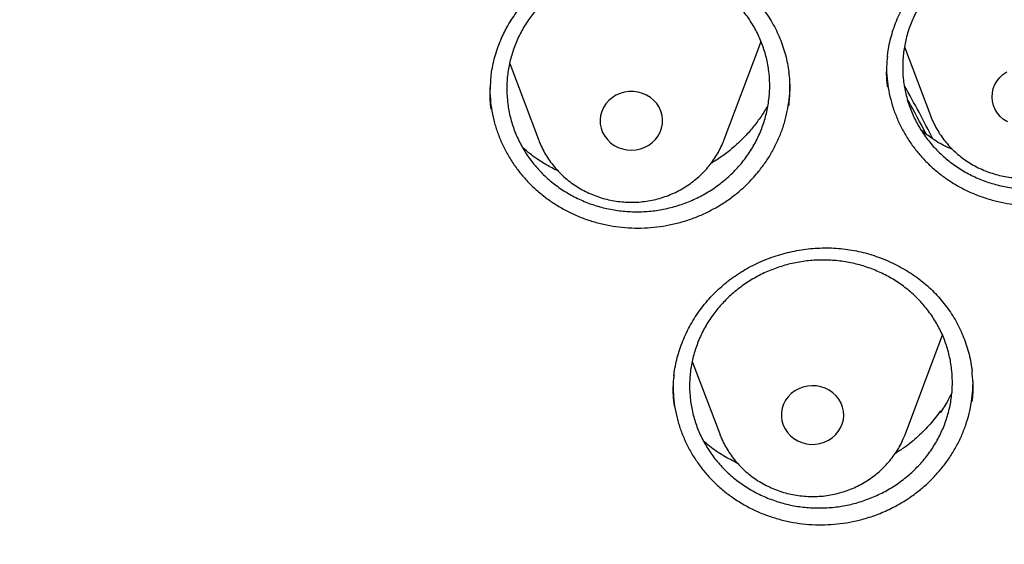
# Model space of a CAD drawing. Header units: millimetres. Extents: x 8 to 806, y 12 to 1720.
# Tile 115 of 130: x 402 to 414, y 1567 to 1574. Entities that reach past the tile are written whole.
import ezdxf

# ---------------------------------------------------------------- set-up
doc = ezdxf.new("R2010")
doc.units = ezdxf.units.MM

msp = doc.modelspace()

# ---------------------------------------------------------------- linework, layer by layer
at = {"color": 7, "linetype": 'Continuous', "lineweight": 30}
for p, q in [((410.67, 1572.512), (411.117, 1573.7)), ((411.117, 1573.7), (411.142, 1573.771)), ((412.978, 1573.7), (413.309, 1572.821)), ((407.926, 1573.489), (408.294, 1572.512)), ((408.294, 1572.512), (408.296, 1572.504)), ((412.988, 1568.745), (413.435, 1569.933)), ((413.435, 1569.933), (413.463, 1570.013)), ((410.262, 1569.673), (410.612, 1568.745)), ((413.433, 1569.014), (413.438, 1569.041)), ((413.438, 1569.041), (413.442, 1569.027)), ((410.612, 1568.744), (410.616, 1568.734))]:
    msp.add_line(p, q, dxfattribs=at)
at = {"color": 7, "linetype": 'Continuous', "lineweight": 30, "flags": 128}
for points in [[(414.293, 1572.74), (414.245, 1572.771), (414.202, 1572.808), (414.166, 1572.851), (414.137, 1572.899), (414.115, 1572.95), (414.102, 1573.003), (414.097, 1573.058), (414.101, 1573.112), (414.113, 1573.166), (414.133, 1573.217), (414.161, 1573.265), (414.196, 1573.309), (414.237, 1573.348), (414.285, 1573.38)], [(409.175, 1572.512), (409.216, 1572.473), (409.262, 1572.439), (409.313, 1572.413), (409.368, 1572.393), (409.425, 1572.382), (409.483, 1572.378), (409.542, 1572.382), (409.598, 1572.394), (409.653, 1572.414), (409.704, 1572.441), (409.75, 1572.475), (409.79, 1572.514), (409.824, 1572.559), (409.85, 1572.608), (409.869, 1572.66), (409.879, 1572.714), (409.881, 1572.768), (409.875, 1572.823), (409.86, 1572.876), (409.837, 1572.926), (409.806, 1572.973), (409.769, 1573.015), (409.725, 1573.051), (409.676, 1573.081), (409.623, 1573.104), (409.567, 1573.12), (409.509, 1573.128), (409.451, 1573.127), (409.393, 1573.119), (409.337, 1573.103), (409.284, 1573.08), (409.236, 1573.049), (409.193, 1573.013), (409.155, 1572.97), (409.125, 1572.923), (409.103, 1572.873), (409.088, 1572.82), (409.082, 1572.765), (409.084, 1572.711), (409.095, 1572.657), (409.114, 1572.605), (409.141, 1572.556), (409.175, 1572.512)], [(411.424, 1568.858), (411.448, 1568.808), (411.479, 1568.762), (411.518, 1568.72), (411.562, 1568.684), (411.611, 1568.655), (411.665, 1568.633), (411.721, 1568.618), (411.779, 1568.611), (411.837, 1568.612), (411.895, 1568.621), (411.95, 1568.638), (412.003, 1568.663), (412.051, 1568.694), (412.093, 1568.731), (412.13, 1568.774), (412.159, 1568.821), (412.181, 1568.872), (412.195, 1568.925), (412.2, 1568.98), (412.197, 1569.035), (412.185, 1569.088), (412.165, 1569.14), (412.137, 1569.188), (412.102, 1569.232), (412.061, 1569.271), (412.014, 1569.303), (411.962, 1569.329), (411.907, 1569.348), (411.85, 1569.358), (411.792, 1569.361), (411.734, 1569.356), (411.677, 1569.343), (411.623, 1569.323), (411.572, 1569.295), (411.527, 1569.26), (411.487, 1569.22), (411.454, 1569.175), (411.429, 1569.126), (411.411, 1569.074), (411.401, 1569.02), (411.401, 1568.965), (411.408, 1568.91), (411.424, 1568.858)], [(412.985, 1568.737), (412.986, 1568.739), (412.988, 1568.745)]]:
    msp.add_lwpolyline(points, dxfattribs=at)
at = {"color": 7, "linetype": 'Continuous', "lineweight": 30}
for centre, radius, start, end in [((400.589, 1566.117), 14.269, 26.6795, 29.7531), ((400.579, 1566.007), 14.28, 27.4292, 29.3749)]:
    msp.add_arc(centre, radius, start, end, dxfattribs=at)
for points, knots in [([(366.676, 1568.581), (366.682, 1568.637), (366.704, 1568.847), (366.749, 1569.209), (366.813, 1569.668), (366.884, 1570.125), (366.963, 1570.581), (367.049, 1571.036), (367.142, 1571.49), (367.242, 1571.943), (367.35, 1572.394), (367.465, 1572.843), (367.587, 1573.291), (367.716, 1573.737), (367.853, 1574.181), (367.996, 1574.624), (368.147, 1575.064), (368.305, 1575.502), (368.469, 1575.937), (368.641, 1576.371), (368.819, 1576.801), (369.005, 1577.23), (369.197, 1577.655), (369.396, 1578.078), (369.602, 1578.498), (369.815, 1578.915), (370.034, 1579.329), (370.26, 1579.74), (370.493, 1580.147), (370.731, 1580.551), (370.977, 1580.952), (371.229, 1581.35), (371.487, 1581.743), (371.751, 1582.133), (372.022, 1582.52), (372.299, 1582.902), (372.582, 1583.28), (372.871, 1583.655), (373.166, 1584.025), (373.467, 1584.391), (373.773, 1584.753), (374.086, 1585.11), (374.404, 1585.463), (374.728, 1585.812), (375.057, 1586.155), (375.392, 1586.495), (375.732, 1586.829), (376.078, 1587.159), (376.429, 1587.483), (376.785, 1587.803), (377.146, 1588.117), (377.512, 1588.427), (377.883, 1588.731), (378.259, 1589.03), (378.639, 1589.324), (379.025, 1589.612), (379.414, 1589.895), (379.809, 1590.172), (380.208, 1590.443), (380.611, 1590.709), (381.018, 1590.97), (381.429, 1591.224), (381.845, 1591.473), (382.264, 1591.715), (382.687, 1591.952), (383.114, 1592.183), (383.545, 1592.408), (383.979, 1592.626), (384.417, 1592.839), (384.858, 1593.045), (385.302, 1593.245), (385.749, 1593.439), (386.2, 1593.626), (386.653, 1593.807), (387.11, 1593.982), (387.569, 1594.15), (388.03, 1594.312), (388.494, 1594.467), (388.961, 1594.615), (389.43, 1594.757), (389.901, 1594.893), (390.375, 1595.021), (390.85, 1595.143), (391.327, 1595.259), (391.806, 1595.367), (392.287, 1595.469), (392.769, 1595.564), (393.253, 1595.652), (393.738, 1595.733), (394.225, 1595.808), (394.712, 1595.875), (395.201, 1595.936), (395.69, 1595.99), (396.18, 1596.036), (396.671, 1596.076), (397.163, 1596.109), (397.655, 1596.135), (398.147, 1596.154), (398.64, 1596.167), (399.133, 1596.172), (399.625, 1596.17), (400.118, 1596.161), (400.611, 1596.146), (401.103, 1596.123), (401.595, 1596.094), (402.086, 1596.057), (402.577, 1596.014), (403.066, 1595.963), (403.555, 1595.906), (404.044, 1595.842), (404.53, 1595.771), (405.016, 1595.693), (405.501, 1595.608), (405.984, 1595.517), (406.465, 1595.418), (406.945, 1595.313), (407.423, 1595.201), (407.9, 1595.083), (408.374, 1594.957), (408.846, 1594.825), (409.316, 1594.687), (409.784, 1594.542), (410.25, 1594.39), (410.712, 1594.231), (411.173, 1594.066), (411.63, 1593.895), (412.085, 1593.717), (412.537, 1593.533), (412.986, 1593.342), (413.432, 1593.145), (413.875, 1592.942), (414.314, 1592.733), (414.75, 1592.517), (415.182, 1592.295), (415.611, 1592.068), (416.036, 1591.834), (416.457, 1591.594), (416.875, 1591.348), (417.288, 1591.097), (417.698, 1590.839), (418.103, 1590.576), (418.504, 1590.307), (418.9, 1590.033), (419.292, 1589.753), (419.68, 1589.467), (420.063, 1589.177), (420.441, 1588.88), (420.814, 1588.579), (421.183, 1588.272), (421.546, 1587.96), (421.905, 1587.643), (422.258, 1587.32), (422.606, 1586.993), (422.949, 1586.661), (423.287, 1586.325), (423.619, 1585.983), (423.946, 1585.637), (424.266, 1585.286), (424.582, 1584.931), (424.891, 1584.572), (425.195, 1584.208), (425.493, 1583.839), (425.785, 1583.467), (426.071, 1583.091), (426.351, 1582.71), (426.625, 1582.326), (426.892, 1581.938), (427.154, 1581.546), (427.409, 1581.15), (427.657, 1580.751), (427.899, 1580.349), (428.135, 1579.943), (428.364, 1579.534), (428.587, 1579.121), (428.803, 1578.706), (429.012, 1578.287), (429.214, 1577.866), (429.41, 1577.442), (429.599, 1577.015), (429.781, 1576.585), (429.956, 1576.153), (430.124, 1575.719), (430.285, 1575.282), (430.44, 1574.843), (430.587, 1574.402), (430.727, 1573.959), (430.86, 1573.514), (430.985, 1573.067), (431.104, 1572.618), (431.215, 1572.168), (431.319, 1571.716), (431.416, 1571.263), (431.505, 1570.808), (431.588, 1570.352), (431.663, 1569.896), (431.73, 1569.438), (431.776, 1569.095), (431.798, 1568.904), (431.802, 1568.866)], [0, 0, 0, 0, 0.001889, 0.007029, 0.012169, 0.01731, 0.02245, 0.02759, 0.03273, 0.03787, 0.04301, 0.04815, 0.05329, 0.05843, 0.06357, 0.06871, 0.073849, 0.078989, 0.084129, 0.089269, 0.094408, 0.099548, 0.104688, 0.109827, 0.114967, 0.120106, 0.125246, 0.130385, 0.135524, 0.140664, 0.145803, 0.150942, 0.156081, 0.16122, 0.166359, 0.171498, 0.176637, 0.181776, 0.186915, 0.192054, 0.197193, 0.202331, 0.20747, 0.212609, 0.217747, 0.222886, 0.228024, 0.233163, 0.238301, 0.24344, 0.248578, 0.253716, 0.258855, 0.263993, 0.269131, 0.274269, 0.279407, 0.284545, 0.289683, 0.294821, 0.299959, 0.305097, 0.310235, 0.315373, 0.320511, 0.325648, 0.330786, 0.335924, 0.341061, 0.346199, 0.351337, 0.356474, 0.361612, 0.36675, 0.371887, 0.377025, 0.382162, 0.3873, 0.392437, 0.397575, 0.402712, 0.407849, 0.412987, 0.418124, 0.423262, 0.428399, 0.433536, 0.438674, 0.443811, 0.448948, 0.454085, 0.459223, 0.46436, 0.469497, 0.474635, 0.479772, 0.484909, 0.490046, 0.495184, 0.500321, 0.505458, 0.510595, 0.515733, 0.52087, 0.526007, 0.531144, 0.536282, 0.541419, 0.546556, 0.551693, 0.556831, 0.561968, 0.567105, 0.572243, 0.57738, 0.582517, 0.587654, 0.592792, 0.597929, 0.603067, 0.608204, 0.613341, 0.618479, 0.623616, 0.628754, 0.633891, 0.639028, 0.644166, 0.649304, 0.654441, 0.659579, 0.664716, 0.669854, 0.674991, 0.680129, 0.685267, 0.690405, 0.695542, 0.70068, 0.705818, 0.710956, 0.716094, 0.721231, 0.726369, 0.731507, 0.736645, 0.741783, 0.746922, 0.75206, 0.757198, 0.762336, 0.767474, 0.772613, 0.777751, 0.782889, 0.788028, 0.793166, 0.798305, 0.803443, 0.808582, 0.813721, 0.818859, 0.823998, 0.829137, 0.834276, 0.839414, 0.844553, 0.849692, 0.854831, 0.859971, 0.86511, 0.870249, 0.875388, 0.880527, 0.885667, 0.890806, 0.895945, 0.901085, 0.906224, 0.911364, 0.916503, 0.921643, 0.926783, 0.931922, 0.937062, 0.942202, 0.947342, 0.952482, 0.957622, 0.962761, 0.967901, 0.973041, 0.978181, 0.983321, 0.988461, 0.993602, 0.998742, 1, 1, 1, 1]), ([(413.357, 1574.72), (413.371, 1574.732), (413.414, 1574.77), (413.49, 1574.83), (413.585, 1574.897), (413.685, 1574.958), (413.789, 1575.014), (413.897, 1575.064), (414.008, 1575.108), (414.122, 1575.145), (414.238, 1575.176), (414.356, 1575.201), (414.474, 1575.218), (414.593, 1575.228), (414.711, 1575.231), (414.827, 1575.227), (414.943, 1575.216), (415.059, 1575.198), (415.174, 1575.173), (415.288, 1575.142), (415.4, 1575.103), (415.51, 1575.058), (415.617, 1575.007), (415.72, 1574.95), (415.818, 1574.887), (415.911, 1574.819), (415.999, 1574.746), (416.08, 1574.668), (416.156, 1574.586), (416.227, 1574.499), (416.292, 1574.408), (416.351, 1574.312), (416.405, 1574.212), (416.452, 1574.108), (416.492, 1574.001), (416.525, 1573.893), (416.55, 1573.782), (416.565, 1573.701), (416.569, 1573.656), (416.57, 1573.649)], [0, 0, 0, 0, 0.0138, 0.041281, 0.068891, 0.096688, 0.124651, 0.152752, 0.180949, 0.209198, 0.23744, 0.265616, 0.293679, 0.321587, 0.349308, 0.376804, 0.404153, 0.431731, 0.45961, 0.487738, 0.51605, 0.544476, 0.572938, 0.601335, 0.629592, 0.657643, 0.685437, 0.712941, 0.74033, 0.767973, 0.795874, 0.823997, 0.8523, 0.880733, 0.909239, 0.937759, 0.966224, 0.994585, 1, 1, 1, 1]), ([(413.455, 1574.586), (413.501, 1574.627), (413.594, 1574.71), (413.75, 1574.815), (413.916, 1574.903), (414.091, 1574.973), (414.274, 1575.025), (414.461, 1575.056), (414.65, 1575.068), (414.838, 1575.059), (415.025, 1575.03), (415.206, 1574.982), (415.38, 1574.914), (415.545, 1574.829), (415.698, 1574.725), (415.837, 1574.607), (415.962, 1574.473), (416.069, 1574.328), (416.159, 1574.171), (416.229, 1574.005), (416.279, 1573.833), (416.308, 1573.656), (416.317, 1573.477), (416.303, 1573.298), (416.269, 1573.121), (416.214, 1572.948), (416.139, 1572.782), (416.046, 1572.625), (415.934, 1572.478), (415.806, 1572.344), (415.663, 1572.224), (415.507, 1572.119), (415.34, 1572.032), (415.164, 1571.963), (414.981, 1571.913), (414.794, 1571.883), (414.605, 1571.873), (414.416, 1571.882), (414.231, 1571.913), (414.05, 1571.962), (413.876, 1572.031), (413.712, 1572.118), (413.56, 1572.222), (413.421, 1572.342), (413.298, 1572.476), (413.192, 1572.623), (413.103, 1572.78), (413.034, 1572.946), (412.986, 1573.118), (412.957, 1573.295), (412.951, 1573.475), (412.965, 1573.654), (413.001, 1573.831), (413.057, 1574.003), (413.133, 1574.169), (413.226, 1574.322), (413.333, 1574.463), (413.414, 1574.545), (413.455, 1574.586)], [0, 0, 0, 0, 0.017889, 0.035836, 0.053725, 0.071614, 0.089561, 0.10745, 0.125339, 0.143284, 0.161172, 0.179056, 0.196996, 0.214879, 0.232755, 0.250688, 0.268565, 0.286435, 0.304362, 0.322233, 0.340101, 0.358026, 0.375894, 0.393765, 0.411693, 0.429564, 0.447441, 0.465375, 0.483252, 0.501136, 0.519077, 0.536961, 0.554849, 0.572795, 0.590684, 0.608573, 0.626519, 0.644408, 0.662294, 0.680236, 0.698121, 0.715999, 0.733935, 0.751813, 0.769685, 0.787614, 0.805486, 0.823354, 0.841279, 0.859148, 0.877017, 0.894944, 0.912814, 0.930688, 0.94862, 0.966495, 0.983248, 1, 1, 1, 1]), ([(407.862, 1573.897), (407.87, 1573.914), (407.896, 1573.963), (407.944, 1574.044), (408.008, 1574.138), (408.078, 1574.229), (408.155, 1574.316), (408.237, 1574.398), (408.325, 1574.477), (408.418, 1574.55), (408.515, 1574.618), (408.616, 1574.68), (408.721, 1574.736), (408.828, 1574.785), (408.938, 1574.828), (409.049, 1574.864), (409.163, 1574.892), (409.278, 1574.915), (409.396, 1574.931), (409.515, 1574.94), (409.635, 1574.942), (409.756, 1574.937), (409.876, 1574.926), (409.995, 1574.907), (410.111, 1574.882), (410.225, 1574.85), (410.335, 1574.812), (410.442, 1574.768), (410.545, 1574.718), (410.644, 1574.661), (410.741, 1574.598), (410.834, 1574.529), (410.922, 1574.454), (411.006, 1574.374), (411.085, 1574.289), (411.158, 1574.2), (411.225, 1574.106), (411.285, 1574.009), (411.338, 1573.91), (411.384, 1573.807), (411.423, 1573.703), (411.455, 1573.597), (411.48, 1573.488), (411.494, 1573.41), (411.498, 1573.368), (411.498, 1573.363)], [0, 0, 0, 0, 0.011816, 0.035484, 0.059259, 0.083189, 0.107257, 0.131436, 0.155693, 0.179989, 0.204273, 0.228495, 0.252615, 0.276597, 0.300413, 0.324031, 0.347512, 0.371175, 0.395091, 0.419214, 0.443491, 0.46786, 0.492256, 0.51659, 0.540796, 0.56482, 0.588616, 0.612155, 0.635582, 0.659223, 0.68308, 0.707127, 0.731327, 0.755638, 0.780015, 0.804408, 0.828759, 0.853029, 0.877186, 0.901208, 0.925085, 0.948841, 0.972756, 0.996815, 1, 1, 1, 1]), ([(408.389, 1574.306), (408.436, 1574.347), (408.529, 1574.429), (408.685, 1574.533), (408.851, 1574.621), (409.027, 1574.69), (409.209, 1574.74), (409.396, 1574.771), (409.586, 1574.782), (409.775, 1574.772), (409.961, 1574.742), (410.143, 1574.693), (410.317, 1574.624), (410.482, 1574.538), (410.635, 1574.434), (410.775, 1574.314), (410.9, 1574.18), (411.007, 1574.034), (411.097, 1573.877), (411.168, 1573.711), (411.218, 1573.538), (411.247, 1573.361), (411.256, 1573.182), (411.242, 1573.002), (411.208, 1572.825), (411.153, 1572.653), (411.078, 1572.487), (410.984, 1572.33), (410.873, 1572.184), (410.744, 1572.05), (410.601, 1571.931), (410.445, 1571.827), (410.278, 1571.741), (410.102, 1571.673), (409.919, 1571.623), (409.732, 1571.594), (409.542, 1571.585), (409.353, 1571.596), (409.167, 1571.627), (408.986, 1571.677), (408.812, 1571.747), (408.648, 1571.835), (408.496, 1571.94), (408.356, 1572.06), (408.233, 1572.195), (408.126, 1572.342), (408.038, 1572.5), (407.969, 1572.666), (407.92, 1572.839), (407.892, 1573.017), (407.885, 1573.196), (407.899, 1573.375), (407.935, 1573.552), (407.991, 1573.724), (408.067, 1573.89), (408.16, 1574.043), (408.267, 1574.183), (408.349, 1574.265), (408.389, 1574.306)], [0, 0, 0, 0, 0.017887, 0.035831, 0.053717, 0.071604, 0.089548, 0.107435, 0.12532, 0.143262, 0.161146, 0.179026, 0.196962, 0.214842, 0.232716, 0.250647, 0.268521, 0.286392, 0.30432, 0.32219, 0.340061, 0.35799, 0.375861, 0.393736, 0.411667, 0.429542, 0.447422, 0.46536, 0.48324, 0.501125, 0.519067, 0.536953, 0.55484, 0.572784, 0.590672, 0.608557, 0.6265, 0.644386, 0.662267, 0.680205, 0.698087, 0.715962, 0.733895, 0.751771, 0.769642, 0.787571, 0.805442, 0.823313, 0.84124, 0.859111, 0.876984, 0.894915, 0.912788, 0.930667, 0.948602, 0.966481, 0.98324, 1, 1, 1, 1]), ([(412.757, 1573.575), (412.76, 1573.6), (412.767, 1573.661), (412.787, 1573.76), (412.816, 1573.869), (412.851, 1573.977), (412.894, 1574.084), (412.944, 1574.189), (413.001, 1574.29), (413.064, 1574.388), (413.133, 1574.482), (413.207, 1574.571), (413.282, 1574.651), (413.334, 1574.698), (413.357, 1574.72)], [0, 0, 0, 0, 0.057767, 0.144016, 0.230873, 0.318221, 0.405921, 0.493819, 0.581734, 0.669473, 0.756894, 0.843876, 0.930333, 1, 1, 1, 1]), ([(407.686, 1573.308), (407.688, 1573.331), (407.695, 1573.391), (407.714, 1573.488), (407.742, 1573.598), (407.778, 1573.706), (407.817, 1573.806), (407.848, 1573.869), (407.862, 1573.897)], [0, 0, 0, 0, 0.110317, 0.295987, 0.481026, 0.665171, 0.848225, 1, 1, 1, 1]), ([(412.759, 1573.577), (412.755, 1573.535), (412.742, 1573.424), (412.743, 1573.293), (412.756, 1573.206), (412.759, 1573.187)], [0, 0, 0, 0, 0.327494, 0.853366, 1, 1, 1, 1]), ([(412.747, 1573.432), (412.747, 1573.411), (412.747, 1573.339), (412.761, 1573.215), (412.788, 1573.064), (412.83, 1572.917), (412.884, 1572.774), (412.951, 1572.635), (413.031, 1572.501), (413.121, 1572.376), (413.223, 1572.259), (413.335, 1572.149), (413.458, 1572.049), (413.587, 1571.96), (413.724, 1571.882), (413.869, 1571.815), (414.02, 1571.76), (414.174, 1571.717), (414.332, 1571.687), (414.493, 1571.669), (414.656, 1571.665), (414.817, 1571.674), (414.976, 1571.695), (415.136, 1571.729), (415.304, 1571.78), (415.48, 1571.849), (415.597, 1571.914), (415.656, 1571.946)], [0, 0, 0, 0, 0.016108, 0.056748, 0.097387, 0.136923, 0.17646, 0.217133, 0.257805, 0.297418, 0.337032, 0.377799, 0.418566, 0.458107, 0.497649, 0.538336, 0.579022, 0.618594, 0.658166, 0.698887, 0.739607, 0.779173, 0.818738, 0.85945, 0.900163, 0.949808, 1, 1, 1, 1]), ([(407.683, 1573.311), (407.678, 1573.245), (407.668, 1573.11), (407.671, 1572.972), (407.684, 1572.903), (407.684, 1572.901)], [0, 0, 0, 0, 0.486331, 0.985004, 1, 1, 1, 1]), ([(411.499, 1572.95), (411.504, 1573.013), (411.516, 1573.145), (411.512, 1573.285), (411.499, 1573.359), (411.498, 1573.366)], [0, 0, 0, 0, 0.459116, 0.949734, 1, 1, 1, 1]), ([(407.671, 1573.18), (407.672, 1573.13), (407.675, 1573.029), (407.696, 1572.877), (407.729, 1572.726), (407.776, 1572.58), (407.835, 1572.439), (407.908, 1572.302), (407.992, 1572.171), (408.087, 1572.049), (408.193, 1571.934), (408.309, 1571.828), (408.435, 1571.731), (408.568, 1571.646), (408.708, 1571.571), (408.856, 1571.508), (409.009, 1571.457), (409.165, 1571.418), (409.324, 1571.392), (409.486, 1571.379), (409.649, 1571.379), (409.81, 1571.392), (409.969, 1571.418), (410.127, 1571.456), (410.282, 1571.507), (410.43, 1571.57), (410.572, 1571.644), (410.709, 1571.73), (410.847, 1571.834), (410.985, 1571.958), (411.07, 1572.057), (411.113, 1572.107)], [0, 0, 0, 0, 0.03273, 0.067184, 0.101639, 0.135024, 0.168408, 0.202756, 0.237103, 0.270526, 0.30395, 0.338334, 0.372717, 0.406213, 0.43971, 0.474182, 0.508654, 0.542096, 0.575538, 0.609949, 0.64436, 0.677825, 0.711292, 0.74573, 0.780168, 0.813622, 0.847077, 0.881502, 0.915927, 0.957735, 1, 1, 1, 1]), ([(411.113, 1572.107), (411.144, 1572.148), (411.208, 1572.231), (411.289, 1572.365), (411.36, 1572.506), (411.418, 1572.652), (411.462, 1572.8), (411.492, 1572.951), (411.51, 1573.093), (411.51, 1573.184), (411.511, 1573.224)], [0, 0, 0, 0, 0.127218, 0.25444, 0.385376, 0.51631, 0.643118, 0.76993, 0.900452, 1, 1, 1, 1]), ([(411.229, 1572.952), (411.229, 1572.951), (411.204, 1572.902), (411.143, 1572.81), (411.047, 1572.677), (410.938, 1572.553), (410.818, 1572.436), (410.688, 1572.331), (410.582, 1572.255), (410.518, 1572.219), (410.502, 1572.21)], [0, 0, 0, 0, 0.001397, 0.160701, 0.316431, 0.472161, 0.632419, 0.792678, 0.948333, 1, 1, 1, 1]), ([(413.309, 1572.823), (413.312, 1572.814), (413.326, 1572.775), (413.356, 1572.71), (413.401, 1572.627), (413.452, 1572.549), (413.51, 1572.474), (413.573, 1572.403), (413.642, 1572.338), (413.716, 1572.277), (413.795, 1572.223), (413.877, 1572.174), (413.964, 1572.131), (414.053, 1572.095), (414.146, 1572.066), (414.24, 1572.043), (414.336, 1572.028), (414.433, 1572.019), (414.531, 1572.018), (414.628, 1572.024), (414.725, 1572.038), (414.82, 1572.058), (414.913, 1572.085), (415.004, 1572.12), (415.092, 1572.161), (415.177, 1572.208), (415.257, 1572.262), (415.333, 1572.321), (415.404, 1572.386), (415.469, 1572.456), (415.529, 1572.53), (415.582, 1572.609), (415.629, 1572.691), (415.663, 1572.763), (415.679, 1572.807), (415.685, 1572.822)], [0, 0, 0, 0, 0.009538, 0.040535, 0.071565, 0.102635, 0.133751, 0.164917, 0.196138, 0.227415, 0.258748, 0.290135, 0.321575, 0.353064, 0.384598, 0.416173, 0.447783, 0.479423, 0.511086, 0.542767, 0.574458, 0.606151, 0.637839, 0.669516, 0.701174, 0.732806, 0.764404, 0.795962, 0.827473, 0.858933, 0.890337, 0.921682, 0.952968, 0.984194, 1, 1, 1, 1]), ([(413.593, 1572.386), (413.57, 1572.396), (413.478, 1572.434), (413.342, 1572.514), (413.239, 1572.593), (413.193, 1572.627)], [0, 0, 0, 0, 0.1647327, 0.6308537, 1, 1, 1, 1]), ([(408.297, 1572.504), (408.305, 1572.485), (408.323, 1572.438), (408.36, 1572.364), (408.408, 1572.283), (408.462, 1572.205), (408.503, 1572.157), (408.524, 1572.132)], [0, 0, 0, 0, 0.137075, 0.351467, 0.566108, 0.781045, 1, 1, 1, 1]), ([(408.524, 1572.132), (408.539, 1572.117), (408.575, 1572.078), (408.637, 1572.02), (408.711, 1571.96), (408.791, 1571.906), (408.874, 1571.858), (408.961, 1571.817), (409.051, 1571.781), (409.143, 1571.753), (409.238, 1571.731), (409.334, 1571.717), (409.431, 1571.71), (409.529, 1571.709), (409.626, 1571.717), (409.723, 1571.731), (409.818, 1571.752), (409.911, 1571.781), (410.002, 1571.816), (410.089, 1571.858), (410.173, 1571.906), (410.253, 1571.961), (410.328, 1572.021), (410.398, 1572.086), (410.462, 1572.157), (410.521, 1572.232), (410.574, 1572.311), (410.619, 1572.394), (410.651, 1572.462), (410.666, 1572.502), (410.669, 1572.513)], [0, 0, 0, 0, 0.024818, 0.061497, 0.098218, 0.135003, 0.171853, 0.208764, 0.245732, 0.282752, 0.319819, 0.356927, 0.394068, 0.431237, 0.468425, 0.505622, 0.542822, 0.580015, 0.617193, 0.654347, 0.69147, 0.728552, 0.765586, 0.802564, 0.839481, 0.876332, 0.913114, 0.949825, 0.986467, 1, 1, 1, 1]), ([(408.542, 1572.113), (408.517, 1572.125), (408.44, 1572.16), (408.321, 1572.233), (408.196, 1572.319), (408.123, 1572.382), (408.093, 1572.409)], [0, 0, 0, 0, 0.153764, 0.463988, 0.774213, 1, 1, 1, 1]), ([(410.694, 1570.68), (410.709, 1570.692), (410.754, 1570.728), (410.833, 1570.783), (410.931, 1570.845), (411.034, 1570.902), (411.141, 1570.952), (411.251, 1570.997), (411.365, 1571.035), (411.48, 1571.067), (411.598, 1571.093), (411.716, 1571.111), (411.835, 1571.123), (411.954, 1571.127), (412.072, 1571.125), (412.188, 1571.115), (412.304, 1571.099), (412.418, 1571.076), (412.532, 1571.046), (412.644, 1571.009), (412.754, 1570.965), (412.862, 1570.915), (412.966, 1570.859), (413.065, 1570.798), (413.161, 1570.73), (413.25, 1570.658), (413.334, 1570.582), (413.412, 1570.501), (413.483, 1570.416), (413.549, 1570.326), (413.61, 1570.232), (413.665, 1570.134), (413.713, 1570.032), (413.755, 1569.926), (413.79, 1569.819), (413.817, 1569.709), (413.834, 1569.619), (413.84, 1569.566), (413.842, 1569.55)], [0, 0, 0, 0, 0.014105, 0.042176, 0.070378, 0.098772, 0.127337, 0.156042, 0.184848, 0.213707, 0.242561, 0.271349, 0.300022, 0.328537, 0.356862, 0.384958, 0.412906, 0.441086, 0.469574, 0.498318, 0.527253, 0.556306, 0.585399, 0.614428, 0.643315, 0.671995, 0.700415, 0.72854, 0.756543, 0.784809, 0.813339, 0.842098, 0.871041, 0.900117, 0.92927, 0.958438, 0.987549, 1, 1, 1, 1]), ([(410.738, 1570.507), (410.784, 1570.547), (410.878, 1570.629), (411.035, 1570.731), (411.202, 1570.818), (411.378, 1570.886), (411.561, 1570.935), (411.749, 1570.965), (411.938, 1570.974), (412.127, 1570.964), (412.313, 1570.934), (412.494, 1570.883), (412.668, 1570.814), (412.832, 1570.727), (412.984, 1570.623), (413.123, 1570.503), (413.246, 1570.37), (413.353, 1570.223), (413.441, 1570.066), (413.51, 1569.901), (413.558, 1569.729), (413.586, 1569.552), (413.593, 1569.374), (413.578, 1569.195), (413.543, 1569.019), (413.486, 1568.848), (413.41, 1568.683), (413.315, 1568.527), (413.202, 1568.382), (413.072, 1568.25), (412.928, 1568.132), (412.771, 1568.029), (412.603, 1567.944), (412.427, 1567.877), (412.243, 1567.829), (412.056, 1567.801), (411.867, 1567.793), (411.678, 1567.804), (411.492, 1567.836), (411.311, 1567.888), (411.138, 1567.958), (410.975, 1568.046), (410.823, 1568.151), (410.685, 1568.272), (410.563, 1568.407), (410.458, 1568.554), (410.37, 1568.711), (410.303, 1568.877), (410.256, 1569.05), (410.229, 1569.226), (410.224, 1569.405), (410.24, 1569.583), (410.277, 1569.759), (410.335, 1569.93), (410.412, 1570.094), (410.507, 1570.246), (410.615, 1570.385), (410.697, 1570.466), (410.738, 1570.507)], [0, 0, 0, 0, 0.017887, 0.03583, 0.053717, 0.071603, 0.089547, 0.107433, 0.12532, 0.143265, 0.161152, 0.179037, 0.196978, 0.214863, 0.232742, 0.250679, 0.268559, 0.286433, 0.304364, 0.322238, 0.340109, 0.358037, 0.375908, 0.393779, 0.411707, 0.429578, 0.447453, 0.465384, 0.483259, 0.501139, 0.519077, 0.536957, 0.554842, 0.572784, 0.590669, 0.608557, 0.626501, 0.644388, 0.662274, 0.680217, 0.698103, 0.715984, 0.733922, 0.751804, 0.769679, 0.787612, 0.805488, 0.823359, 0.841288, 0.859159, 0.87703, 0.894958, 0.912828, 0.930701, 0.948632, 0.966505, 0.983253, 1, 1, 1, 1]), ([(410.027, 1569.49), (410.028, 1569.504), (410.034, 1569.554), (410.05, 1569.641), (410.076, 1569.749), (410.11, 1569.856), (410.151, 1569.963), (410.199, 1570.067), (410.254, 1570.168), (410.315, 1570.267), (410.383, 1570.361), (410.456, 1570.451), (410.535, 1570.537), (410.614, 1570.613), (410.669, 1570.659), (410.694, 1570.68)], [0, 0, 0, 0, 0.030659, 0.110875, 0.192021, 0.273734, 0.355908, 0.43841, 0.521097, 0.6038, 0.686336, 0.768573, 0.850398, 0.931726, 1, 1, 1, 1]), ([(413.842, 1569.158), (413.844, 1569.169), (413.856, 1569.247), (413.858, 1569.38), (413.846, 1569.5), (413.841, 1569.552)], [0, 0, 0, 0, 0.085058, 0.599552, 1, 1, 1, 1]), ([(410.028, 1569.493), (410.026, 1569.477), (410.013, 1569.394), (410.011, 1569.262), (410.023, 1569.147), (410.028, 1569.1)], [0, 0, 0, 0, 0.117387, 0.637856, 1, 1, 1, 1]), ([(412.847, 1567.812), (412.893, 1567.837), (412.986, 1567.889), (413.118, 1567.98), (413.243, 1568.082), (413.358, 1568.194), (413.461, 1568.313), (413.554, 1568.439), (413.636, 1568.573), (413.706, 1568.714), (413.762, 1568.857), (413.806, 1569.005), (413.836, 1569.156), (413.853, 1569.296), (413.853, 1569.384), (413.854, 1569.421)], [0, 0, 0, 0, 0.07772, 0.155443, 0.235433, 0.315423, 0.392901, 0.470382, 0.550129, 0.629876, 0.707174, 0.784472, 0.864029, 0.943585, 1, 1, 1, 1]), ([(410.015, 1569.365), (410.016, 1569.314), (410.019, 1569.212), (410.04, 1569.061), (410.074, 1568.913), (410.121, 1568.768), (410.181, 1568.626), (410.253, 1568.49), (410.338, 1568.361), (410.433, 1568.239), (410.54, 1568.124), (410.657, 1568.019), (410.782, 1567.925), (410.915, 1567.84), (411.057, 1567.766), (411.205, 1567.704), (411.357, 1567.655), (411.512, 1567.617), (411.673, 1567.592), (411.835, 1567.58), (411.996, 1567.581), (412.157, 1567.594), (412.318, 1567.621), (412.489, 1567.663), (412.667, 1567.724), (412.787, 1567.782), (412.847, 1567.812)], [0, 0, 0, 0, 0.040512, 0.081853, 0.122081, 0.16231, 0.203694, 0.245077, 0.285391, 0.325705, 0.367193, 0.408682, 0.448928, 0.489174, 0.530586, 0.571998, 0.612272, 0.652546, 0.693989, 0.735433, 0.775693, 0.815954, 0.857382, 0.89881, 0.94913, 1, 1, 1, 1]), ([(413.581, 1569.272), (413.565, 1569.238), (413.523, 1569.149), (413.468, 1569.066), (413.433, 1569.014)], [0, 0, 0, 0, 0.37174, 1, 1, 1, 1]), ([(413.438, 1569.041), (413.395, 1568.983), (413.307, 1568.866), (413.152, 1568.711), (413.002, 1568.584), (412.899, 1568.519), (412.858, 1568.494)], [0, 0, 0, 0, 0.2737717, 0.5484057, 0.8221765, 1, 1, 1, 1]), ([(410.841, 1568.367), (410.78, 1568.399), (410.654, 1568.464), (410.509, 1568.562), (410.43, 1568.634), (410.404, 1568.657)], [0, 0, 0, 0, 0.38754, 0.802528, 1, 1, 1, 1]), ([(410.616, 1568.733), (410.624, 1568.713), (410.644, 1568.664), (410.682, 1568.589), (410.73, 1568.509), (410.785, 1568.432), (410.846, 1568.359), (410.912, 1568.291), (410.984, 1568.229), (411.06, 1568.171), (411.141, 1568.12), (411.226, 1568.074), (411.314, 1568.035), (411.405, 1568.002), (411.499, 1567.976), (411.594, 1567.958), (411.691, 1567.946), (411.788, 1567.942), (411.886, 1567.944), (411.983, 1567.954), (412.079, 1567.971), (412.173, 1567.996), (412.265, 1568.027), (412.355, 1568.065), (412.441, 1568.109), (412.523, 1568.16), (412.601, 1568.217), (412.674, 1568.279), (412.742, 1568.347), (412.804, 1568.419), (412.861, 1568.496), (412.911, 1568.576), (412.953, 1568.657), (412.974, 1568.711), (412.985, 1568.737)], [0, 0, 0, 0, 0.021552, 0.052825, 0.08412, 0.115459, 0.146848, 0.17829, 0.209787, 0.241341, 0.27295, 0.304614, 0.336329, 0.368092, 0.399898, 0.431741, 0.463618, 0.495521, 0.527444, 0.559382, 0.591325, 0.623266, 0.6552, 0.687117, 0.719012, 0.750876, 0.782703, 0.814486, 0.846219, 0.877897, 0.909518, 0.941078, 0.972579, 1, 1, 1, 1]), ([(364.404, 1568.108), (364.401, 1568.073), (364.397, 1568.002), (364.39, 1567.885), (364.384, 1567.76), (364.376, 1567.629), (364.368, 1567.488), (364.36, 1567.337), (364.351, 1567.158), (364.343, 1566.949), (364.334, 1566.709), (364.327, 1566.42), (364.322, 1566.078), (364.321, 1565.679), (364.326, 1565.251), (364.337, 1564.792), (364.357, 1564.306), (364.386, 1563.804), (364.423, 1563.299), (364.468, 1562.797), (364.522, 1562.296), (364.583, 1561.796), (364.67, 1561.171), (364.792, 1560.422), (364.959, 1559.552), (365.111, 1558.863), (365.234, 1558.352), (365.319, 1558.017), (365.407, 1557.688), (365.494, 1557.373), (365.578, 1557.081), (365.657, 1556.816), (365.73, 1556.577), (365.797, 1556.365), (365.857, 1556.178), (365.91, 1556.018), (365.955, 1555.883), (365.99, 1555.779), (366.017, 1555.699), (366.041, 1555.631), (366.067, 1555.555), (366.098, 1555.466), (366.135, 1555.362), (366.181, 1555.233), (366.238, 1555.076), (366.308, 1554.888), (366.387, 1554.679), (366.476, 1554.448), (366.576, 1554.195), (366.686, 1553.926), (366.801, 1553.649), (366.963, 1553.272), (367.173, 1552.801), (367.436, 1552.243), (367.735, 1551.637), (368.074, 1550.988), (368.455, 1550.3), (368.847, 1549.632), (369.288, 1548.918), (369.786, 1548.158), (370.348, 1547.354), (370.935, 1546.566), (371.471, 1545.888), (371.952, 1545.309), (372.374, 1544.821), (372.819, 1544.326), (373.288, 1543.825), (373.747, 1543.355), (374.192, 1542.916), (374.62, 1542.508), (375.066, 1542.099), (375.527, 1541.69), (375.942, 1541.336), (376.296, 1541.042), (376.579, 1540.814), (376.843, 1540.604), (377.089, 1540.413), (377.315, 1540.24), (377.512, 1540.092), (377.681, 1539.966), (377.825, 1539.861), (377.954, 1539.767), (378.06, 1539.69), (378.143, 1539.631), (378.203, 1539.589), (378.257, 1539.551), (378.323, 1539.504), (378.412, 1539.442), (378.522, 1539.365), (378.646, 1539.279), (378.781, 1539.187), (378.927, 1539.088), (379.114, 1538.963), (379.348, 1538.809), (379.634, 1538.624), (379.947, 1538.426), (380.287, 1538.217), (380.653, 1537.998), (381.037, 1537.773), (381.43, 1537.55), (381.826, 1537.332), (382.324, 1537.067), (382.924, 1536.76), (383.626, 1536.42), (384.325, 1536.1), (385.055, 1535.784), (385.816, 1535.476), (386.606, 1535.177), (387.39, 1534.901), (388.172, 1534.646), (388.949, 1534.411), (389.725, 1534.196), (390.498, 1533.999), (391.273, 1533.819), (392.126, 1533.641), (393.058, 1533.47), (394.069, 1533.312), (395.081, 1533.183), (396.096, 1533.082), (397.114, 1533.009), (398.133, 1532.964), (399.154, 1532.947), (400.174, 1532.958), (401.194, 1532.998), (402.212, 1533.065), (403.228, 1533.161), (404.24, 1533.285), (405.248, 1533.436), (406.179, 1533.601), (407.033, 1533.775), (407.814, 1533.951), (408.597, 1534.146), (409.386, 1534.361), (410.176, 1534.595), (410.968, 1534.85), (411.76, 1535.125), (412.556, 1535.422), (413.342, 1535.737), (414.116, 1536.069), (414.872, 1536.414), (415.615, 1536.774), (416.337, 1537.145), (417.037, 1537.524), (417.64, 1537.868), (418.152, 1538.173), (418.578, 1538.435), (418.994, 1538.7), (419.333, 1538.921), (419.589, 1539.092), (419.758, 1539.207), (419.903, 1539.306), (420.023, 1539.389), (420.119, 1539.456), (420.188, 1539.504), (420.234, 1539.537), (420.273, 1539.564), (420.319, 1539.597), (420.378, 1539.639), (420.448, 1539.689), (420.543, 1539.757), (420.668, 1539.848), (420.827, 1539.965), (421.028, 1540.114), (421.268, 1540.295), (421.543, 1540.507), (421.829, 1540.732), (422.143, 1540.985), (422.488, 1541.269), (422.863, 1541.587), (423.249, 1541.924), (423.645, 1542.282), (424.051, 1542.66), (424.438, 1543.034), (424.805, 1543.398), (425.145, 1543.746), (425.475, 1544.095), (425.79, 1544.437), (426.089, 1544.769), (426.386, 1545.11), (426.681, 1545.457), (426.972, 1545.809), (427.242, 1546.145), (427.494, 1546.467), (427.728, 1546.774), (427.946, 1547.065), (428.144, 1547.337), (428.331, 1547.599), (428.517, 1547.864), (428.713, 1548.149), (428.92, 1548.458), (429.139, 1548.794), (429.369, 1549.157), (429.609, 1549.546), (429.858, 1549.963), (430.094, 1550.374), (430.317, 1550.775), (430.526, 1551.162), (430.736, 1551.564), (430.939, 1551.968), (431.138, 1552.378), (431.328, 1552.784), (431.509, 1553.186), (431.674, 1553.566), (431.824, 1553.925), (431.961, 1554.262), (432.084, 1554.576), (432.195, 1554.868), (432.278, 1555.093), (432.336, 1555.254), (432.373, 1555.355), (432.404, 1555.443), (432.43, 1555.516), (432.451, 1555.577), (432.468, 1555.626), (432.487, 1555.682), (432.512, 1555.756), (432.547, 1555.857), (432.588, 1555.982), (432.641, 1556.141), (432.702, 1556.33), (432.77, 1556.546), (432.841, 1556.774), (432.912, 1557.013), (432.985, 1557.263), (433.071, 1557.571), (433.171, 1557.942), (433.283, 1558.381), (433.394, 1558.846), (433.495, 1559.299), (433.586, 1559.738), (433.667, 1560.158), (433.744, 1560.592), (433.832, 1561.128), (433.922, 1561.753), (434.007, 1562.456), (434.074, 1563.136), (434.124, 1563.793), (434.159, 1564.427), (434.181, 1565.038), (434.188, 1565.535), (434.189, 1565.923), (434.186, 1566.208), (434.181, 1566.487), (434.174, 1566.754), (434.165, 1567.007), (434.155, 1567.255), (434.144, 1567.493), (434.132, 1567.72), (434.119, 1567.922), (434.11, 1568.049), (434.106, 1568.108)], [0, 0, 0, 0, 0.0009515, 0.0019302, 0.0030364, 0.0042531, 0.0055699, 0.0069742, 0.008466, 0.0105518, 0.0127877, 0.0151735, 0.018604, 0.0223035, 0.0262721, 0.0305097, 0.0351088, 0.039809, 0.0444999, 0.0491815, 0.0538539, 0.058517, 0.0631708, 0.0714032, 0.0796063, 0.0877802, 0.0909834, 0.0941821, 0.0973757, 0.1004275, 0.1032306, 0.1057848, 0.1080903, 0.110147, 0.1119549, 0.113514, 0.1148244, 0.115886, 0.1165456, 0.1171558, 0.1178911, 0.1187573, 0.1197711, 0.120935, 0.1225509, 0.1243884, 0.1264473, 0.1287278, 0.1312297, 0.1339509, 0.1367428, 0.1395154, 0.1452619, 0.1509233, 0.1564996, 0.1638346, 0.1710173, 0.1780533, 0.185051, 0.1939615, 0.2028769, 0.2117971, 0.2207222, 0.2263862, 0.2322217, 0.2382334, 0.2444213, 0.2507853, 0.2559919, 0.2613109, 0.2667421, 0.2722853, 0.2779103, 0.2814003, 0.2846539, 0.2876711, 0.2904521, 0.2929967, 0.295305, 0.2970614, 0.2986511, 0.3000741, 0.3013303, 0.302159, 0.3027922, 0.3032861, 0.3039326, 0.304956, 0.3061882, 0.3075322, 0.3089871, 0.3105529, 0.3122296, 0.3150045, 0.3180381, 0.3213304, 0.3248814, 0.328691, 0.3326787, 0.336722, 0.3407306, 0.3447045, 0.3517139, 0.3586126, 0.3654004, 0.3720774, 0.3796649, 0.3871041, 0.394395, 0.4015967, 0.408772, 0.4157935, 0.4227897, 0.4297606, 0.4367061, 0.4456882, 0.4546275, 0.4635424, 0.472457, 0.4813714, 0.4902857, 0.4992002, 0.5081148, 0.5170292, 0.5259436, 0.5348581, 0.5437728, 0.5526878, 0.561603, 0.5685927, 0.5755832, 0.5826416, 0.5898125, 0.5970958, 0.6043585, 0.6117299, 0.61921, 0.6267988, 0.6341109, 0.6415051, 0.6488151, 0.6559972, 0.6630515, 0.6699779, 0.6744792, 0.6789249, 0.6833148, 0.6876442, 0.6897229, 0.6915434, 0.6931056, 0.6944096, 0.6954554, 0.6962429, 0.6966465, 0.6969783, 0.6975015, 0.6981684, 0.6989283, 0.6997813, 0.7013096, 0.7030676, 0.7050553, 0.7080145, 0.7111254, 0.7143734, 0.7177587, 0.7219678, 0.7263714, 0.7309695, 0.7357623, 0.7407498, 0.7459319, 0.7502715, 0.7547235, 0.7590797, 0.7632747, 0.7673083, 0.7711806, 0.7755371, 0.7796695, 0.7835777, 0.7872617, 0.7907897, 0.7940842, 0.7971452, 0.7999738, 0.8028498, 0.8059867, 0.8093845, 0.813035, 0.8169452, 0.8211152, 0.8255451, 0.8302348, 0.8341018, 0.8381293, 0.8423173, 0.8465319, 0.8505615, 0.8548374, 0.8588796, 0.8626881, 0.8662627, 0.8696035, 0.8727105, 0.8755837, 0.8782231, 0.8793369, 0.8803259, 0.8811813, 0.881903, 0.882491, 0.8829454, 0.8833581, 0.8841177, 0.8851041, 0.8863172, 0.8877572, 0.8897303, 0.8918256, 0.8940241, 0.8963258, 0.8987308, 0.9012391, 0.905195, 0.9093832, 0.9138037, 0.9184566, 0.9222754, 0.9262375, 0.9303431, 0.9345433, 0.9413281, 0.9478897, 0.9542282, 0.9603434, 0.9662356, 0.9719046, 0.9773505, 0.9800595, 0.9827096, 0.9853009, 0.9878159, 0.9901576, 0.992312, 0.9946122, 0.9966569, 0.9984505, 1, 1, 1, 1])]:
    msp.add_open_spline(points, degree=3, knots=knots, dxfattribs=at)

doc.saveas('drawing.dxf')
